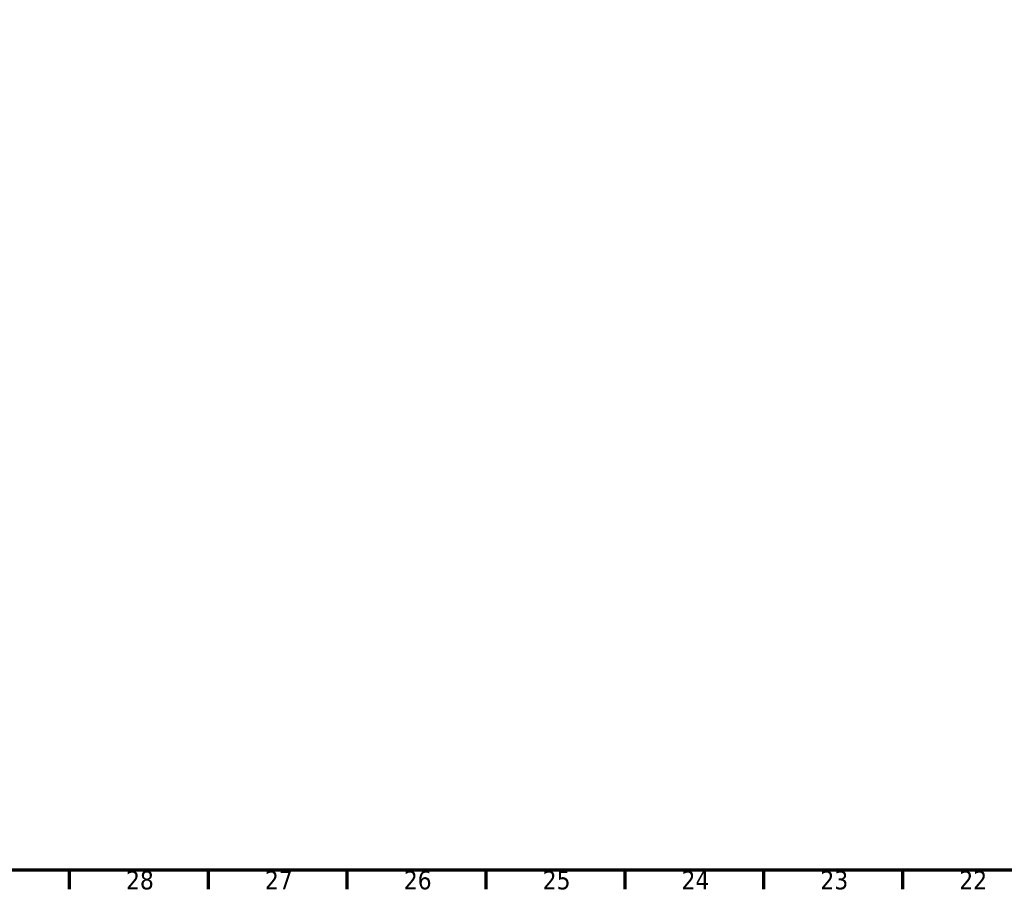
# Paper-space layout 'Sheet_1' of a CAD drawing. Header units: millimetres. Extents: x 0 to 118, y 0 to 118.
# Tile 31 of 206: x 34 to 55, y 0 to 19. Entities that reach past the tile are written whole.
import ezdxf

# ---------------------------------------------------------------- set-up
doc = ezdxf.new("R2010")
doc.units = ezdxf.units.MM
doc.layers.add('Border (ANSI)', color=7, linetype='Continuous', lineweight=70)
doc.styles.add('Note Text (ANSI)', font='tahoma.ttf')

# ---------------------------------------------------------------- blocks, each defined once
blk = doc.blocks.new('Borders Default Border')
at = {"layer": 'Border (ANSI)'}
for p, q in [((35.433, 0.787), (35.433, 0.378)), ((38.386, 0.787), (38.386, 0.378)), ((41.339, 0.787), (41.339, 0.378)), ((44.291, 0.787), (44.291, 0.378)), ((47.244, 0.787), (47.244, 0.378)), ((50.197, 0.787), (50.197, 0.378)), ((53.15, 0.787), (53.15, 0.378))]:
    blk.add_line(p, q, dxfattribs=at)
at = {"layer": 'Border (ANSI)', "flags": 128}
blk.add_lwpolyline([(0.787, 0.787), (0.787, 117.323), (117.323, 117.323), (117.323, 0.787), (0.787, 0.787)], dxfattribs=at)
at = {"layer": 'Border (ANSI)', "char_height": 0.3937, "attachment_point": 7, "style": 'Note Text (ANSI)'}
for s, insert in [('28', (36.642, 0.369)), ('27', (39.595, 0.378)), ('26', (42.548, 0.37)), ('25', (45.501, 0.37)), ('24', (48.453, 0.378)), ('23', (51.406, 0.37)), ('22', (54.359, 0.378))]:
    blk.add_mtext(s, dxfattribs=dict(at, insert=insert))

psp = doc.layouts.new('Sheet_1')

# ---------------------------------------------------------------- block references
psp.add_blockref('Borders Default Border', (0, 0))

doc.saveas('drawing.dxf')
